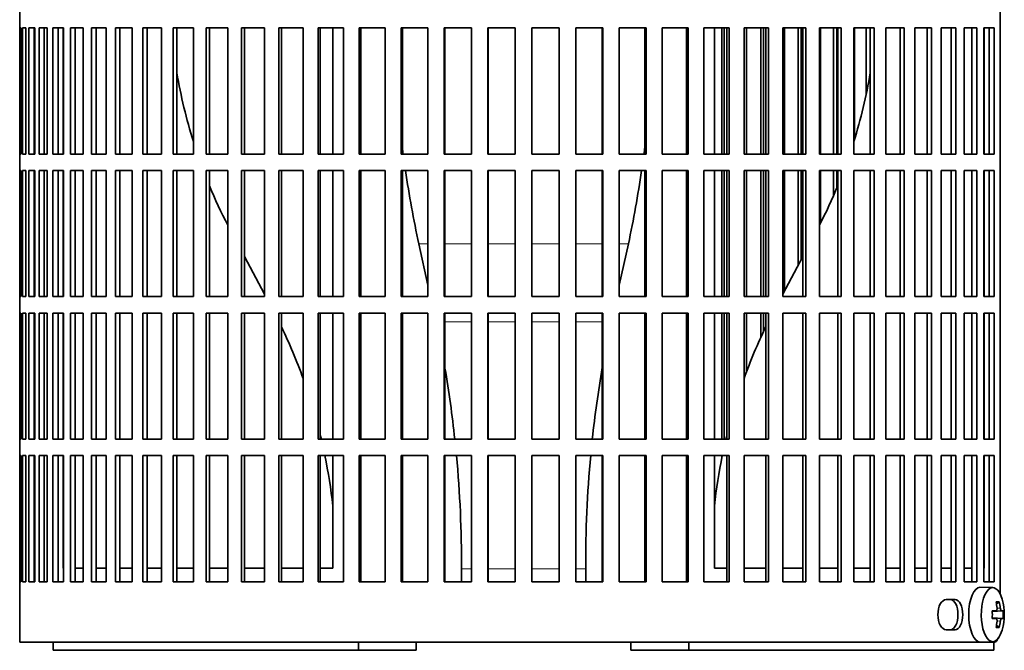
# Model space of a CAD drawing. Header units: millimetres. Extents: x -303 to -74, y -428 to 1006.
# Tile 10 of 26: x -302 to -266, y 229 to 252. Entities that reach past the tile are written whole.
import ezdxf

# ---------------------------------------------------------------- set-up
doc = ezdxf.new("R2010")
doc.units = ezdxf.units.MM
for name, color, linetype in [('M5X8_UNI7687', 7, 'Continuous'), ('VSI134_FILTRO_A', 7, 'Continuous'), ('VSI134_FILTRO_B', 7, 'Continuous'), ('VSI134_SUPPORTO_', 7, 'Continuous')]:
    doc.layers.add(name, color=color, linetype=linetype)

# ---------------------------------------------------------------- blocks, each defined once
blk = doc.blocks.new('SE')
at = {"layer": 'M5X8_UNI7687', "color": 7, "linetype": 'Continuous', "lineweight": 35}
for p, q in [((-266.561, 231.363), (-267.014, 231.377)), ((-266.326, 230.844), (-266.429, 230.766)), ((-266.582, 230.506), (-266.448, 230.519)), ((-266.188, 230.516), (-266.581, 230.487)), ((-266.448, 230.235), (-266.582, 230.249)), ((-266.188, 230.239), (-266.581, 230.267)), ((-266.326, 229.91), (-266.429, 229.988)), ((-267.014, 229.377), (-266.561, 229.391))]:
    blk.add_line(p, q, dxfattribs=at)
at = {"layer": 'M5X8_UNI7687', "color": 4, "linetype": 'Continuous', "lineweight": 9}
for p, q in [((-266.582, 230.506), (-266.45, 230.519)), ((-266.246, 230.519), (-266.581, 230.488)), ((-266.409, 230.608), (-266.288, 230.619)), ((-266.45, 230.235), (-266.582, 230.249)), ((-266.581, 230.266), (-266.246, 230.235)), ((-266.288, 230.136), (-266.41, 230.147))]:
    blk.add_line(p, q, dxfattribs=at)
at = {"layer": 'M5X8_UNI7687', "color": 7, "linetype": 'Continuous', "lineweight": 35}
for centre, radius, start, end in [((-268.143, 230.377), 2, 343.7273, 16.2727), ((-268.067, 230.377), 1.885, 355.7871, 4.2129)]:
    blk.add_arc(centre, radius, start, end, dxfattribs=at)
for centre, major_axis, ratio, start_param, end_param in [((-267.019, 230.377), (0, -1), 0.422618, 3.141593, 6.283185), ((-266.566, 230.377), (0, -0.986), 0.422618, 2.175256, 6.283185), ((-267.743, 229.765), (1.55, 1.013), 0.247104, 0.286808, 0.4365), ((-268.127, 230.377), (0, 2), 0.866025, 4.833518, 4.948078), ((-268.154, 230.377), (0, 2), 0.939693, 4.833518, 4.948078), ((-268.14, 230.346), (1.994, 0.158), 0.036834, 0.556003, 0.670562), ((-267.484, 230.377), (0, -1.852), 0.488139, 1.49595, 1.645642), ((-268.14, 230.346), (1.994, 0.158), 0.036834, 0.199185, 0.313745), ((-268.14, 230.408), (1.994, -0.158), 0.036834, -0.670562, -0.556003), ((-268.127, 230.377), (0, -2), 0.866025, 1.335108, 1.449667), ((-268.154, 230.377), (0, -2), 0.939693, 1.335108, 1.449667), ((-268.14, 230.408), (1.994, -0.158), 0.036834, -0.313745, -0.199185), ((-266.566, 230.377), (0, -0.986), 0.422618, 0, 0.966337), ((-267.743, 230.99), (1.55, -1.013), 0.247104, -0.4365, -0.286808), ((-267.019, 230.377), (0, -1), 0.422618, 0, 0.012961)]:
    blk.add_ellipse(centre, major_axis=major_axis, ratio=ratio, start_param=start_param, end_param=end_param, dxfattribs=at)
for points in [[(-266.45, 230.519), (-266.448, 230.519), (-266.445, 230.52), (-266.44, 230.521), (-266.435, 230.524), (-266.431, 230.527), (-266.427, 230.531), (-266.423, 230.536), (-266.419, 230.542), (-266.416, 230.549), (-266.413, 230.556), (-266.411, 230.564), (-266.409, 230.573), (-266.408, 230.581), (-266.407, 230.59), (-266.407, 230.599), (-266.407, 230.609), (-266.408, 230.615), (-266.408, 230.619)], [(-266.288, 230.619), (-266.288, 230.615), (-266.287, 230.609), (-266.285, 230.599), (-266.284, 230.59), (-266.282, 230.581), (-266.279, 230.573), (-266.277, 230.564), (-266.274, 230.556), (-266.271, 230.549), (-266.268, 230.542), (-266.265, 230.536), (-266.262, 230.531), (-266.259, 230.527), (-266.256, 230.524), (-266.252, 230.521), (-266.249, 230.52), (-266.247, 230.519), (-266.246, 230.519)], [(-266.408, 230.136), (-266.408, 230.139), (-266.407, 230.146), (-266.407, 230.156), (-266.407, 230.165), (-266.408, 230.173), (-266.409, 230.182), (-266.411, 230.19), (-266.413, 230.198), (-266.416, 230.206), (-266.419, 230.213), (-266.423, 230.219), (-266.427, 230.224), (-266.431, 230.228), (-266.435, 230.231), (-266.44, 230.233), (-266.445, 230.235), (-266.448, 230.235), (-266.45, 230.235)], [(-266.246, 230.235), (-266.247, 230.235), (-266.249, 230.235), (-266.252, 230.233), (-266.256, 230.231), (-266.259, 230.228), (-266.262, 230.224), (-266.265, 230.219), (-266.268, 230.213), (-266.271, 230.206), (-266.274, 230.198), (-266.277, 230.19), (-266.279, 230.182), (-266.282, 230.173), (-266.284, 230.165), (-266.285, 230.156), (-266.287, 230.146), (-266.288, 230.139), (-266.288, 230.136)]]:
    blk.add_open_spline(points, degree=3, dxfattribs=at)
at = {"layer": 'VSI134_FILTRO_A', "color": 7, "linetype": 'Continuous', "lineweight": 35}
for p, q in [((-302.095, 269.577), (-302.095, 229.377)), ((-266.298, 266.577), (-266.298, 231.132)), ((-302.093, 251.777), (-302.093, 247.177)), ((-302.049, 251.777), (-302.093, 251.777)), ((-302.049, 251.777), (-302.049, 247.177)), ((-301.996, 251.777), (-301.996, 247.177)), ((-301.866, 251.777), (-301.996, 251.777)), ((-301.866, 251.777), (-301.866, 247.177)), ((-301.761, 251.777), (-301.761, 247.177)), ((-301.544, 251.777), (-301.761, 251.777)), ((-301.565, 251.777), (-301.565, 247.177)), ((-301.544, 251.777), (-301.544, 247.177)), ((-301.387, 251.777), (-301.387, 247.177)), ((-301.087, 251.777), (-301.387, 251.777)), ((-301.197, 251.777), (-301.197, 247.177)), ((-301.087, 251.777), (-301.087, 247.177)), ((-300.88, 251.777), (-300.88, 247.177)), ((-300.497, 251.777), (-300.88, 251.777)), ((-300.695, 251.777), (-300.695, 247.177)), ((-300.497, 251.777), (-300.497, 247.177)), ((-300.241, 251.777), (-300.241, 247.177)), ((-299.779, 251.777), (-300.241, 251.777)), ((-300.064, 251.777), (-300.064, 247.177)), ((-299.779, 251.777), (-299.779, 247.177)), ((-299.476, 251.777), (-299.476, 247.177)), ((-298.939, 251.777), (-299.476, 251.777)), ((-299.308, 251.777), (-299.308, 247.177)), ((-298.939, 251.777), (-298.939, 247.177)), ((-298.592, 251.777), (-298.592, 247.177)), ((-297.983, 251.777), (-298.592, 251.777)), ((-298.433, 251.777), (-298.433, 247.177)), ((-297.983, 251.777), (-297.983, 247.177)), ((-297.594, 251.777), (-297.594, 247.177)), ((-296.918, 251.777), (-297.594, 251.777)), ((-297.446, 251.777), (-297.446, 247.177)), ((-296.918, 251.777), (-296.918, 247.177)), ((-295.753, 251.777), (-296.49, 251.777)), ((-296.49, 251.777), (-296.49, 247.177)), ((-296.355, 251.777), (-296.355, 247.177)), ((-295.753, 251.777), (-295.753, 247.177)), ((-294.496, 251.777), (-295.289, 251.777)), ((-295.289, 251.777), (-295.289, 247.177)), ((-295.167, 251.777), (-295.167, 247.177)), ((-294.496, 251.777), (-294.496, 247.177)), ((-293.156, 251.777), (-294, 251.777)), ((-294, 251.777), (-294, 247.177)), ((-293.892, 251.777), (-293.892, 247.177)), ((-293.156, 251.777), (-293.156, 247.177)), ((-291.745, 251.777), (-292.632, 251.777)), ((-292.632, 251.777), (-292.632, 247.177)), ((-292.539, 251.777), (-292.539, 247.177)), ((-291.745, 251.777), (-291.745, 247.177)), ((-290.272, 251.777), (-291.196, 251.777)), ((-291.196, 251.777), (-291.196, 247.177)), ((-291.119, 251.777), (-291.119, 247.177)), ((-290.272, 251.777), (-290.272, 247.177)), ((-288.749, 251.777), (-289.703, 251.777)), ((-289.703, 251.777), (-289.703, 247.177)), ((-289.643, 251.777), (-289.643, 247.177)), ((-288.749, 251.777), (-288.749, 247.177)), ((-287.188, 251.777), (-288.164, 251.777)), ((-288.164, 251.777), (-288.164, 247.177)), ((-288.121, 251.777), (-288.121, 247.177)), ((-287.188, 251.777), (-287.188, 247.177)), ((-285.6, 251.777), (-286.592, 251.777)), ((-286.592, 251.777), (-286.592, 247.177)), ((-286.566, 251.777), (-286.566, 247.177)), ((-285.6, 251.777), (-285.6, 247.177)), ((-283.998, 251.777), (-284.997, 251.777)), ((-284.997, 251.777), (-284.997, 247.177)), ((-284.988, 251.777), (-284.988, 247.177)), ((-283.998, 251.777), (-283.998, 247.177)), ((-282.393, 251.777), (-283.392, 251.777)), ((-283.392, 251.777), (-283.392, 247.177)), ((-282.402, 251.777), (-282.402, 247.177)), ((-282.393, 251.777), (-282.393, 247.177)), ((-280.799, 251.777), (-281.79, 251.777)), ((-281.79, 251.777), (-281.79, 247.177)), ((-280.825, 251.777), (-280.825, 247.177)), ((-280.799, 251.777), (-280.799, 247.177)), ((-279.226, 251.777), (-280.202, 251.777)), ((-280.202, 251.777), (-280.202, 247.177)), ((-279.269, 251.777), (-279.269, 247.177)), ((-279.226, 251.777), (-279.226, 247.177)), ((-277.687, 251.777), (-278.641, 251.777)), ((-278.641, 251.777), (-278.641, 247.177)), ((-277.748, 251.777), (-277.748, 247.177)), ((-277.687, 251.777), (-277.687, 247.177)), ((-276.194, 251.777), (-277.118, 251.777)), ((-277.118, 251.777), (-277.118, 247.177)), ((-276.271, 251.777), (-276.271, 247.177)), ((-276.194, 251.777), (-276.194, 247.177)), ((-274.759, 251.777), (-275.646, 251.777)), ((-275.646, 251.777), (-275.646, 247.177)), ((-274.851, 251.777), (-274.851, 247.177)), ((-274.759, 251.777), (-274.759, 247.177)), ((-273.391, 251.777), (-274.234, 251.777)), ((-274.234, 251.777), (-274.234, 247.177)), ((-273.498, 251.777), (-273.498, 247.177)), ((-273.391, 251.777), (-273.391, 247.177)), ((-272.101, 251.777), (-272.895, 251.777)), ((-272.895, 251.777), (-272.895, 247.177)), ((-272.223, 251.777), (-272.223, 247.177)), ((-272.101, 251.777), (-272.101, 247.177)), ((-270.9, 251.777), (-271.638, 251.777)), ((-271.638, 251.777), (-271.638, 247.177)), ((-271.035, 251.777), (-271.035, 247.177)), ((-270.9, 251.777), (-270.9, 247.177)), ((-269.796, 251.777), (-270.472, 251.777)), ((-270.472, 251.777), (-270.472, 247.177)), ((-269.944, 251.777), (-269.944, 247.177)), ((-269.796, 251.777), (-269.796, 247.177)), ((-268.798, 251.777), (-269.407, 251.777)), ((-269.407, 251.777), (-269.407, 247.177)), ((-268.957, 251.777), (-268.957, 247.177)), ((-268.798, 251.777), (-268.798, 247.177)), ((-267.914, 251.777), (-268.451, 251.777)), ((-268.451, 251.777), (-268.451, 247.177)), ((-268.083, 251.777), (-268.083, 247.177)), ((-267.914, 251.777), (-267.914, 247.177)), ((-267.149, 251.777), (-267.611, 251.777)), ((-267.611, 251.777), (-267.611, 247.177)), ((-267.327, 251.777), (-267.327, 247.177)), ((-267.149, 251.777), (-267.149, 247.177)), ((-266.511, 251.777), (-266.893, 251.777)), ((-266.893, 251.777), (-266.893, 247.177)), ((-266.696, 251.777), (-266.696, 247.177)), ((-266.511, 251.777), (-266.511, 247.177)), ((-302.049, 247.177), (-302.093, 247.177)), ((-301.866, 247.177), (-301.996, 247.177)), ((-301.544, 247.177), (-301.761, 247.177)), ((-301.087, 247.177), (-301.387, 247.177)), ((-300.497, 247.177), (-300.88, 247.177)), ((-299.779, 247.177), (-300.241, 247.177)), ((-298.939, 247.177), (-299.476, 247.177)), ((-297.983, 247.177), (-298.592, 247.177)), ((-296.918, 247.177), (-297.594, 247.177)), ((-295.753, 247.177), (-296.49, 247.177)), ((-294.496, 247.177), (-295.289, 247.177)), ((-293.156, 247.177), (-294, 247.177)), ((-291.745, 247.177), (-292.632, 247.177)), ((-290.272, 247.177), (-291.196, 247.177)), ((-288.749, 247.177), (-289.703, 247.177)), ((-287.188, 247.177), (-288.164, 247.177)), ((-285.6, 247.177), (-286.592, 247.177)), ((-283.998, 247.177), (-284.997, 247.177)), ((-282.393, 247.177), (-283.392, 247.177)), ((-280.799, 247.177), (-281.79, 247.177)), ((-279.226, 247.177), (-280.202, 247.177)), ((-277.687, 247.177), (-278.641, 247.177)), ((-276.194, 247.177), (-277.118, 247.177)), ((-274.759, 247.177), (-275.646, 247.177)), ((-273.391, 247.177), (-274.234, 247.177)), ((-272.101, 247.177), (-272.895, 247.177)), ((-270.9, 247.177), (-271.638, 247.177)), ((-269.796, 247.177), (-270.472, 247.177)), ((-268.798, 247.177), (-269.407, 247.177)), ((-267.914, 247.177), (-268.451, 247.177)), ((-267.149, 247.177), (-267.611, 247.177)), ((-266.511, 247.177), (-266.893, 247.177)), ((-302.093, 246.577), (-302.093, 241.977)), ((-302.049, 246.577), (-302.093, 246.577)), ((-302.049, 246.577), (-302.049, 241.977)), ((-301.996, 246.577), (-301.996, 241.977)), ((-301.866, 246.577), (-301.996, 246.577)), ((-301.866, 246.577), (-301.866, 241.977)), ((-301.761, 246.577), (-301.761, 241.977)), ((-301.544, 246.577), (-301.761, 246.577)), ((-301.565, 246.577), (-301.565, 241.977)), ((-301.544, 246.577), (-301.544, 241.977)), ((-301.387, 246.577), (-301.387, 241.977)), ((-301.087, 246.577), (-301.387, 246.577)), ((-301.197, 246.577), (-301.197, 241.977)), ((-301.087, 246.577), (-301.087, 241.977)), ((-300.88, 246.577), (-300.88, 241.977)), ((-300.497, 246.577), (-300.88, 246.577)), ((-300.695, 246.577), (-300.695, 241.977)), ((-300.497, 246.577), (-300.497, 241.977)), ((-300.241, 246.577), (-300.241, 241.977)), ((-299.779, 246.577), (-300.241, 246.577)), ((-300.064, 246.577), (-300.064, 241.977)), ((-299.779, 246.577), (-299.779, 241.977)), ((-299.476, 246.577), (-299.476, 241.977)), ((-298.939, 246.577), (-299.476, 246.577)), ((-299.308, 246.577), (-299.308, 241.977)), ((-298.939, 246.577), (-298.939, 241.977)), ((-298.592, 246.577), (-298.592, 241.977)), ((-297.983, 246.577), (-298.592, 246.577)), ((-298.433, 246.577), (-298.433, 241.977)), ((-297.983, 246.577), (-297.983, 241.977)), ((-297.594, 246.577), (-297.594, 241.977)), ((-296.918, 246.577), (-297.594, 246.577)), ((-297.446, 246.577), (-297.446, 241.977)), ((-296.918, 246.577), (-296.918, 241.977)), ((-295.753, 246.577), (-296.49, 246.577)), ((-296.49, 246.577), (-296.49, 241.977)), ((-296.355, 246.577), (-296.355, 241.977)), ((-295.753, 246.577), (-295.753, 241.977)), ((-294.496, 246.577), (-295.289, 246.577)), ((-295.289, 246.577), (-295.289, 241.977)), ((-295.167, 246.577), (-295.167, 241.977)), ((-294.496, 246.577), (-294.496, 241.977)), ((-293.156, 246.577), (-294, 246.577)), ((-294, 246.577), (-294, 241.977)), ((-293.892, 246.577), (-293.892, 241.977)), ((-293.156, 246.577), (-293.156, 241.977)), ((-291.745, 246.577), (-292.632, 246.577)), ((-292.632, 246.577), (-292.632, 241.977)), ((-292.539, 246.577), (-292.539, 241.977)), ((-291.745, 246.577), (-291.745, 241.977)), ((-290.272, 246.577), (-291.196, 246.577)), ((-291.196, 246.577), (-291.196, 241.977)), ((-291.119, 246.577), (-291.119, 241.977)), ((-290.272, 246.577), (-290.272, 241.977)), ((-288.749, 246.577), (-289.703, 246.577)), ((-289.703, 246.577), (-289.703, 241.977)), ((-289.643, 246.577), (-289.643, 241.977)), ((-288.749, 246.577), (-288.749, 241.977)), ((-287.188, 246.577), (-288.164, 246.577)), ((-288.164, 246.577), (-288.164, 241.977)), ((-288.121, 246.577), (-288.121, 241.977)), ((-287.188, 246.577), (-287.188, 241.977)), ((-285.6, 246.577), (-286.592, 246.577)), ((-286.592, 246.577), (-286.592, 241.977)), ((-286.566, 246.577), (-286.566, 241.977)), ((-285.6, 246.577), (-285.6, 241.977)), ((-283.998, 246.577), (-284.997, 246.577)), ((-284.997, 246.577), (-284.997, 241.977)), ((-284.988, 246.577), (-284.988, 241.977)), ((-283.998, 246.577), (-283.998, 241.977)), ((-282.393, 246.577), (-283.392, 246.577)), ((-283.392, 246.577), (-283.392, 241.977)), ((-282.402, 246.577), (-282.402, 241.977)), ((-282.393, 246.577), (-282.393, 241.977)), ((-280.799, 246.577), (-281.79, 246.577)), ((-281.79, 246.577), (-281.79, 241.977)), ((-280.825, 246.577), (-280.825, 241.977)), ((-280.799, 246.577), (-280.799, 241.977)), ((-279.226, 246.577), (-280.202, 246.577)), ((-280.202, 246.577), (-280.202, 241.977)), ((-279.269, 246.577), (-279.269, 241.977)), ((-279.226, 246.577), (-279.226, 241.977)), ((-277.687, 246.577), (-278.641, 246.577)), ((-278.641, 246.577), (-278.641, 241.977)), ((-277.748, 246.577), (-277.748, 241.977)), ((-277.687, 246.577), (-277.687, 241.977)), ((-276.194, 246.577), (-277.118, 246.577)), ((-277.118, 246.577), (-277.118, 241.977)), ((-276.271, 246.577), (-276.271, 241.977)), ((-276.194, 246.577), (-276.194, 241.977)), ((-274.759, 246.577), (-275.646, 246.577)), ((-275.646, 246.577), (-275.646, 241.977)), ((-274.851, 246.577), (-274.851, 241.977)), ((-274.759, 246.577), (-274.759, 241.977)), ((-273.391, 246.577), (-274.234, 246.577)), ((-274.234, 246.577), (-274.234, 241.977)), ((-273.498, 246.577), (-273.498, 241.977)), ((-273.391, 246.577), (-273.391, 241.977)), ((-272.101, 246.577), (-272.895, 246.577)), ((-272.895, 246.577), (-272.895, 241.977)), ((-272.223, 246.577), (-272.223, 241.977)), ((-272.101, 246.577), (-272.101, 241.977)), ((-270.9, 246.577), (-271.638, 246.577)), ((-271.638, 246.577), (-271.638, 241.977)), ((-271.035, 246.577), (-271.035, 241.977)), ((-270.9, 246.577), (-270.9, 241.977)), ((-269.796, 246.577), (-270.472, 246.577)), ((-270.472, 246.577), (-270.472, 241.977)), ((-269.944, 246.577), (-269.944, 241.977)), ((-269.796, 246.577), (-269.796, 241.977)), ((-268.798, 246.577), (-269.407, 246.577)), ((-269.407, 246.577), (-269.407, 241.977)), ((-268.957, 246.577), (-268.957, 241.977)), ((-268.798, 246.577), (-268.798, 241.977)), ((-267.914, 246.577), (-268.451, 246.577)), ((-268.451, 246.577), (-268.451, 241.977)), ((-268.083, 246.577), (-268.083, 241.977)), ((-267.914, 246.577), (-267.914, 241.977)), ((-267.149, 246.577), (-267.611, 246.577)), ((-267.611, 246.577), (-267.611, 241.977)), ((-267.327, 246.577), (-267.327, 241.977)), ((-267.149, 246.577), (-267.149, 241.977)), ((-266.511, 246.577), (-266.893, 246.577)), ((-266.893, 246.577), (-266.893, 241.977)), ((-266.696, 246.577), (-266.696, 241.977)), ((-266.511, 246.577), (-266.511, 241.977)), ((-302.049, 241.977), (-302.093, 241.977)), ((-301.866, 241.977), (-301.996, 241.977)), ((-301.544, 241.977), (-301.761, 241.977)), ((-301.087, 241.977), (-301.387, 241.977)), ((-300.497, 241.977), (-300.88, 241.977)), ((-299.779, 241.977), (-300.241, 241.977)), ((-298.939, 241.977), (-299.476, 241.977)), ((-297.983, 241.977), (-298.592, 241.977)), ((-296.918, 241.977), (-297.594, 241.977)), ((-295.753, 241.977), (-296.49, 241.977)), ((-294.496, 241.977), (-295.289, 241.977)), ((-293.156, 241.977), (-294, 241.977)), ((-291.745, 241.977), (-292.632, 241.977)), ((-290.272, 241.977), (-291.196, 241.977)), ((-288.749, 241.977), (-289.703, 241.977)), ((-287.188, 241.977), (-288.164, 241.977)), ((-285.6, 241.977), (-286.592, 241.977)), ((-283.998, 241.977), (-284.997, 241.977)), ((-282.393, 241.977), (-283.392, 241.977)), ((-280.799, 241.977), (-281.79, 241.977)), ((-279.226, 241.977), (-280.202, 241.977)), ((-277.687, 241.977), (-278.641, 241.977)), ((-276.194, 241.977), (-277.118, 241.977)), ((-274.759, 241.977), (-275.646, 241.977)), ((-273.391, 241.977), (-274.234, 241.977)), ((-272.101, 241.977), (-272.895, 241.977)), ((-270.9, 241.977), (-271.638, 241.977)), ((-269.796, 241.977), (-270.472, 241.977)), ((-268.798, 241.977), (-269.407, 241.977)), ((-267.914, 241.977), (-268.451, 241.977)), ((-267.149, 241.977), (-267.611, 241.977)), ((-266.511, 241.977), (-266.893, 241.977)), ((-302.093, 241.377), (-302.093, 236.777)), ((-302.049, 241.377), (-302.093, 241.377)), ((-302.049, 241.377), (-302.049, 236.777)), ((-301.996, 241.377), (-301.996, 236.777)), ((-301.866, 241.377), (-301.996, 241.377)), ((-301.866, 241.377), (-301.866, 236.777)), ((-301.761, 241.377), (-301.761, 236.777)), ((-301.544, 241.377), (-301.761, 241.377)), ((-301.565, 241.377), (-301.565, 236.777)), ((-301.544, 241.377), (-301.544, 236.777)), ((-301.387, 241.377), (-301.387, 236.777)), ((-301.087, 241.377), (-301.387, 241.377)), ((-301.197, 241.377), (-301.197, 236.777)), ((-301.087, 241.377), (-301.087, 236.777)), ((-300.88, 241.377), (-300.88, 236.777)), ((-300.497, 241.377), (-300.88, 241.377)), ((-300.695, 241.377), (-300.695, 236.777)), ((-300.497, 241.377), (-300.497, 236.777)), ((-300.241, 241.377), (-300.241, 236.777)), ((-299.779, 241.377), (-300.241, 241.377)), ((-300.064, 241.377), (-300.064, 236.777)), ((-299.779, 241.377), (-299.779, 236.777)), ((-299.476, 241.377), (-299.476, 236.777)), ((-298.939, 241.377), (-299.476, 241.377)), ((-299.308, 241.377), (-299.308, 236.777)), ((-298.939, 241.377), (-298.939, 236.777)), ((-298.592, 241.377), (-298.592, 236.777)), ((-297.983, 241.377), (-298.592, 241.377)), ((-298.433, 241.377), (-298.433, 236.777)), ((-297.983, 241.377), (-297.983, 236.777)), ((-297.594, 241.377), (-297.594, 236.777)), ((-296.918, 241.377), (-297.594, 241.377)), ((-297.446, 241.377), (-297.446, 236.777)), ((-296.918, 241.377), (-296.918, 236.777)), ((-295.753, 241.377), (-296.49, 241.377)), ((-296.49, 241.377), (-296.49, 236.777)), ((-296.355, 241.377), (-296.355, 236.777)), ((-295.753, 241.377), (-295.753, 236.777)), ((-294.496, 241.377), (-295.289, 241.377)), ((-295.289, 241.377), (-295.289, 236.777)), ((-295.167, 241.377), (-295.167, 236.777)), ((-294.496, 241.377), (-294.496, 236.777)), ((-293.156, 241.377), (-294, 241.377)), ((-294, 241.377), (-294, 236.777)), ((-293.892, 241.377), (-293.892, 236.777)), ((-293.156, 241.377), (-293.156, 236.777)), ((-291.745, 241.377), (-292.632, 241.377)), ((-292.632, 241.377), (-292.632, 236.777)), ((-292.539, 241.377), (-292.539, 236.777)), ((-291.745, 241.377), (-291.745, 236.777)), ((-290.272, 241.377), (-291.196, 241.377)), ((-291.196, 241.377), (-291.196, 236.777)), ((-291.119, 241.377), (-291.119, 236.777)), ((-290.272, 241.377), (-290.272, 236.777)), ((-288.749, 241.377), (-289.703, 241.377)), ((-289.703, 241.377), (-289.703, 236.777)), ((-289.643, 241.377), (-289.643, 236.777)), ((-288.749, 241.377), (-288.749, 236.777)), ((-287.188, 241.377), (-288.164, 241.377)), ((-288.164, 241.377), (-288.164, 236.777)), ((-288.121, 241.377), (-288.121, 236.777)), ((-287.188, 241.377), (-287.188, 236.777)), ((-285.6, 241.377), (-286.592, 241.377)), ((-286.592, 241.377), (-286.592, 236.777)), ((-286.566, 241.377), (-286.566, 236.777)), ((-285.6, 241.377), (-285.6, 236.777)), ((-283.998, 241.377), (-284.997, 241.377)), ((-284.997, 241.377), (-284.997, 236.777)), ((-284.988, 241.377), (-284.988, 236.777)), ((-283.998, 241.377), (-283.998, 236.777)), ((-282.393, 241.377), (-283.392, 241.377)), ((-283.392, 241.377), (-283.392, 236.777)), ((-282.402, 241.377), (-282.402, 236.777)), ((-282.393, 241.377), (-282.393, 236.777)), ((-280.799, 241.377), (-281.79, 241.377)), ((-281.79, 241.377), (-281.79, 236.777)), ((-280.825, 241.377), (-280.825, 236.777)), ((-280.799, 241.377), (-280.799, 236.777)), ((-279.226, 241.377), (-280.202, 241.377)), ((-280.202, 241.377), (-280.202, 236.777)), ((-279.269, 241.377), (-279.269, 236.777)), ((-279.226, 241.377), (-279.226, 236.777)), ((-277.687, 241.377), (-278.641, 241.377)), ((-278.641, 241.377), (-278.641, 236.777)), ((-277.748, 241.377), (-277.748, 236.777)), ((-277.687, 241.377), (-277.687, 236.777)), ((-276.194, 241.377), (-277.118, 241.377)), ((-277.118, 241.377), (-277.118, 236.777)), ((-276.271, 241.377), (-276.271, 236.777)), ((-276.194, 241.377), (-276.194, 236.777)), ((-274.759, 241.377), (-275.646, 241.377)), ((-275.646, 241.377), (-275.646, 236.777)), ((-274.851, 241.377), (-274.851, 236.777)), ((-274.759, 241.377), (-274.759, 236.777)), ((-273.391, 241.377), (-274.234, 241.377)), ((-274.234, 241.377), (-274.234, 236.777)), ((-273.498, 241.377), (-273.498, 236.777)), ((-273.391, 241.377), (-273.391, 236.777)), ((-272.101, 241.377), (-272.895, 241.377)), ((-272.895, 241.377), (-272.895, 236.777)), ((-272.223, 241.377), (-272.223, 236.777)), ((-272.101, 241.377), (-272.101, 236.777)), ((-270.9, 241.377), (-271.638, 241.377)), ((-271.638, 241.377), (-271.638, 236.777)), ((-271.035, 241.377), (-271.035, 236.777)), ((-270.9, 241.377), (-270.9, 236.777)), ((-269.796, 241.377), (-270.472, 241.377)), ((-270.472, 241.377), (-270.472, 236.777)), ((-269.944, 241.377), (-269.944, 236.777)), ((-269.796, 241.377), (-269.796, 236.777)), ((-268.798, 241.377), (-269.407, 241.377)), ((-269.407, 241.377), (-269.407, 236.777)), ((-268.957, 241.377), (-268.957, 236.777)), ((-268.798, 241.377), (-268.798, 236.777)), ((-267.914, 241.377), (-268.451, 241.377)), ((-268.451, 241.377), (-268.451, 236.777)), ((-268.083, 241.377), (-268.083, 236.777)), ((-267.914, 241.377), (-267.914, 236.777)), ((-267.149, 241.377), (-267.611, 241.377)), ((-267.611, 241.377), (-267.611, 236.777)), ((-267.327, 241.377), (-267.327, 236.777)), ((-267.149, 241.377), (-267.149, 236.777)), ((-266.511, 241.377), (-266.893, 241.377)), ((-266.893, 241.377), (-266.893, 236.777)), ((-266.696, 241.377), (-266.696, 236.777)), ((-266.511, 241.377), (-266.511, 236.777)), ((-302.049, 236.777), (-302.093, 236.777)), ((-301.866, 236.777), (-301.996, 236.777)), ((-301.544, 236.777), (-301.761, 236.777)), ((-301.087, 236.777), (-301.387, 236.777)), ((-300.497, 236.777), (-300.88, 236.777)), ((-299.779, 236.777), (-300.241, 236.777)), ((-298.939, 236.777), (-299.476, 236.777)), ((-297.983, 236.777), (-298.592, 236.777)), ((-296.918, 236.777), (-297.594, 236.777)), ((-295.753, 236.777), (-296.49, 236.777)), ((-294.496, 236.777), (-295.289, 236.777)), ((-293.156, 236.777), (-294, 236.777)), ((-291.745, 236.777), (-292.632, 236.777)), ((-290.272, 236.777), (-291.196, 236.777)), ((-288.749, 236.777), (-289.703, 236.777)), ((-287.188, 236.777), (-288.164, 236.777)), ((-285.6, 236.777), (-286.592, 236.777)), ((-283.998, 236.777), (-284.997, 236.777)), ((-282.393, 236.777), (-283.392, 236.777)), ((-280.799, 236.777), (-281.79, 236.777)), ((-279.226, 236.777), (-280.202, 236.777)), ((-277.687, 236.777), (-278.641, 236.777)), ((-276.194, 236.777), (-277.118, 236.777)), ((-274.759, 236.777), (-275.646, 236.777)), ((-273.391, 236.777), (-274.234, 236.777)), ((-272.101, 236.777), (-272.895, 236.777)), ((-270.9, 236.777), (-271.638, 236.777)), ((-269.796, 236.777), (-270.472, 236.777)), ((-268.798, 236.777), (-269.407, 236.777)), ((-267.914, 236.777), (-268.451, 236.777)), ((-267.149, 236.777), (-267.611, 236.777)), ((-266.511, 236.777), (-266.893, 236.777)), ((-302.093, 236.177), (-302.093, 231.577)), ((-302.049, 236.177), (-302.093, 236.177)), ((-302.049, 236.177), (-302.049, 231.577)), ((-301.996, 236.177), (-301.996, 231.577)), ((-301.866, 236.177), (-301.996, 236.177)), ((-301.866, 236.177), (-301.866, 231.577)), ((-301.761, 236.177), (-301.761, 231.577)), ((-301.544, 236.177), (-301.761, 236.177)), ((-301.565, 236.177), (-301.565, 231.577)), ((-301.544, 236.177), (-301.544, 231.577)), ((-301.387, 236.177), (-301.387, 231.577)), ((-301.087, 236.177), (-301.387, 236.177)), ((-301.197, 236.177), (-301.197, 231.577)), ((-301.087, 236.177), (-301.087, 231.577)), ((-300.88, 236.177), (-300.88, 231.577)), ((-300.497, 236.177), (-300.88, 236.177)), ((-300.695, 236.177), (-300.695, 231.577)), ((-300.497, 236.177), (-300.497, 231.577)), ((-300.241, 236.177), (-300.241, 231.577)), ((-299.779, 236.177), (-300.241, 236.177)), ((-300.064, 236.177), (-300.064, 231.577)), ((-299.779, 236.177), (-299.779, 231.577)), ((-299.476, 236.177), (-299.476, 231.577)), ((-298.939, 236.177), (-299.476, 236.177)), ((-299.308, 236.177), (-299.308, 231.577)), ((-298.939, 236.177), (-298.939, 231.577)), ((-298.592, 236.177), (-298.592, 231.577)), ((-297.983, 236.177), (-298.592, 236.177)), ((-298.433, 236.177), (-298.433, 231.577)), ((-297.983, 236.177), (-297.983, 231.577)), ((-297.594, 236.177), (-297.594, 231.577)), ((-296.918, 236.177), (-297.594, 236.177)), ((-297.446, 236.177), (-297.446, 231.577)), ((-296.918, 236.177), (-296.918, 231.577)), ((-295.753, 236.177), (-296.49, 236.177)), ((-296.49, 236.177), (-296.49, 231.577)), ((-296.355, 236.177), (-296.355, 231.577)), ((-295.753, 236.177), (-295.753, 231.577)), ((-294.496, 236.177), (-295.289, 236.177)), ((-295.289, 236.177), (-295.289, 231.577)), ((-295.167, 236.177), (-295.167, 231.577)), ((-294.496, 236.177), (-294.496, 231.577)), ((-293.156, 236.177), (-294, 236.177)), ((-294, 236.177), (-294, 231.577)), ((-293.892, 236.177), (-293.892, 231.577)), ((-293.156, 236.177), (-293.156, 231.577)), ((-291.745, 236.177), (-292.632, 236.177)), ((-292.632, 236.177), (-292.632, 231.577)), ((-292.539, 236.177), (-292.539, 231.577)), ((-291.745, 236.177), (-291.745, 231.577)), ((-290.272, 236.177), (-291.196, 236.177)), ((-291.196, 236.177), (-291.196, 231.577)), ((-291.119, 236.177), (-291.119, 231.577)), ((-290.272, 236.177), (-290.272, 231.577)), ((-288.749, 236.177), (-289.703, 236.177)), ((-289.703, 236.177), (-289.703, 231.577)), ((-289.643, 236.177), (-289.643, 231.577)), ((-288.749, 236.177), (-288.749, 231.577)), ((-287.188, 236.177), (-288.164, 236.177)), ((-288.164, 236.177), (-288.164, 231.577)), ((-288.121, 236.177), (-288.121, 231.577)), ((-287.188, 236.177), (-287.188, 231.577)), ((-285.6, 236.177), (-286.592, 236.177)), ((-286.592, 236.177), (-286.592, 231.577)), ((-286.566, 236.177), (-286.566, 231.577)), ((-285.6, 236.177), (-285.6, 231.577)), ((-283.998, 236.177), (-284.997, 236.177)), ((-284.997, 236.177), (-284.997, 231.577)), ((-284.988, 236.177), (-284.988, 231.577)), ((-283.998, 236.177), (-283.998, 231.577)), ((-282.393, 236.177), (-283.392, 236.177)), ((-283.392, 236.177), (-283.392, 231.577)), ((-282.402, 236.177), (-282.402, 231.577)), ((-282.393, 236.177), (-282.393, 231.577)), ((-280.799, 236.177), (-281.79, 236.177)), ((-281.79, 236.177), (-281.79, 231.577)), ((-280.825, 236.177), (-280.825, 231.577)), ((-280.799, 236.177), (-280.799, 231.577)), ((-279.226, 236.177), (-280.202, 236.177)), ((-280.202, 236.177), (-280.202, 231.577)), ((-279.269, 236.177), (-279.269, 231.577)), ((-279.226, 236.177), (-279.226, 231.577)), ((-277.687, 236.177), (-278.641, 236.177)), ((-278.641, 236.177), (-278.641, 231.577)), ((-277.748, 236.177), (-277.748, 231.577)), ((-277.687, 236.177), (-277.687, 231.577)), ((-276.194, 236.177), (-277.118, 236.177)), ((-277.118, 236.177), (-277.118, 231.577)), ((-276.271, 236.177), (-276.271, 231.577)), ((-276.194, 236.177), (-276.194, 231.577)), ((-274.759, 236.177), (-275.646, 236.177)), ((-275.646, 236.177), (-275.646, 231.577)), ((-274.851, 236.177), (-274.851, 231.577)), ((-274.759, 236.177), (-274.759, 231.577)), ((-273.391, 236.177), (-274.234, 236.177)), ((-274.234, 236.177), (-274.234, 231.577)), ((-273.498, 236.177), (-273.498, 231.577)), ((-273.391, 236.177), (-273.391, 231.577)), ((-272.101, 236.177), (-272.895, 236.177)), ((-272.895, 236.177), (-272.895, 231.577)), ((-272.223, 236.177), (-272.223, 231.577)), ((-272.101, 236.177), (-272.101, 231.577)), ((-270.9, 236.177), (-271.638, 236.177)), ((-271.638, 236.177), (-271.638, 231.577)), ((-271.035, 236.177), (-271.035, 231.577)), ((-270.9, 236.177), (-270.9, 231.577)), ((-269.796, 236.177), (-270.472, 236.177)), ((-270.472, 236.177), (-270.472, 231.577)), ((-269.944, 236.177), (-269.944, 231.577)), ((-269.796, 236.177), (-269.796, 231.577)), ((-268.798, 236.177), (-269.407, 236.177)), ((-269.407, 236.177), (-269.407, 231.577)), ((-268.957, 236.177), (-268.957, 231.577)), ((-268.798, 236.177), (-268.798, 231.577)), ((-267.914, 236.177), (-268.451, 236.177)), ((-268.451, 236.177), (-268.451, 231.577)), ((-268.083, 236.177), (-268.083, 231.577)), ((-267.914, 236.177), (-267.914, 231.577)), ((-267.149, 236.177), (-267.611, 236.177)), ((-267.611, 236.177), (-267.611, 231.577)), ((-267.327, 236.177), (-267.327, 231.577)), ((-267.149, 236.177), (-267.149, 231.577)), ((-266.511, 236.177), (-266.893, 236.177)), ((-266.893, 236.177), (-266.893, 231.577)), ((-266.696, 236.177), (-266.696, 231.577)), ((-266.511, 236.177), (-266.511, 231.577)), ((-302.049, 231.577), (-302.093, 231.577)), ((-301.866, 231.577), (-301.996, 231.577)), ((-301.544, 231.577), (-301.761, 231.577)), ((-301.087, 231.577), (-301.387, 231.577)), ((-300.497, 231.577), (-300.88, 231.577)), ((-299.779, 231.577), (-300.241, 231.577)), ((-298.939, 231.577), (-299.476, 231.577)), ((-297.983, 231.577), (-298.592, 231.577)), ((-296.918, 231.577), (-297.594, 231.577)), ((-295.753, 231.577), (-296.49, 231.577)), ((-294.496, 231.577), (-295.289, 231.577)), ((-293.156, 231.577), (-294, 231.577)), ((-291.745, 231.577), (-292.632, 231.577)), ((-290.272, 231.577), (-291.196, 231.577)), ((-288.749, 231.577), (-289.703, 231.577)), ((-287.188, 231.577), (-288.164, 231.577)), ((-285.6, 231.577), (-286.592, 231.577)), ((-283.998, 231.577), (-284.997, 231.577)), ((-282.393, 231.577), (-283.392, 231.577)), ((-280.799, 231.577), (-281.79, 231.577)), ((-279.226, 231.577), (-280.202, 231.577)), ((-277.687, 231.577), (-278.641, 231.577)), ((-276.194, 231.577), (-277.118, 231.577)), ((-274.759, 231.577), (-275.646, 231.577)), ((-273.391, 231.577), (-274.234, 231.577)), ((-272.101, 231.577), (-272.895, 231.577)), ((-270.9, 231.577), (-271.638, 231.577)), ((-269.796, 231.577), (-270.472, 231.577)), ((-268.798, 231.577), (-269.407, 231.577)), ((-267.914, 231.577), (-268.451, 231.577)), ((-267.149, 231.577), (-267.611, 231.577)), ((-266.511, 231.577), (-266.893, 231.577)), ((-267.94, 230.927), (-268.264, 230.927)), ((-268.264, 229.827), (-267.94, 229.827)), ((-266.502, 229.377), (-302.095, 229.377))]:
    blk.add_line(p, q, dxfattribs=at)
for points, knots in [([(-268.264, 229.827), (-268.343, 229.827), (-268.422, 229.887), (-268.536, 230.09), (-268.57, 230.233), (-268.57, 230.52), (-268.537, 230.663), (-268.421, 230.869), (-268.343, 230.927), (-268.264, 230.927)], [0, 0, 0, 0, 0.25, 0.25, 0.5, 0.5, 0.75, 0.75, 1, 1, 1, 1]), ([(-268.111, 230.927), (-268.036, 230.927), (-267.965, 230.868), (-267.863, 230.665), (-267.834, 230.521), (-267.834, 230.234), (-267.863, 230.091), (-267.965, 229.886), (-268.036, 229.827), (-268.111, 229.827)], [0, 0, 0, 0, 0.25, 0.25, 0.5, 0.5, 0.75, 0.75, 1, 1, 1, 1]), ([(-267.94, 229.827), (-267.865, 229.827), (-267.793, 229.887), (-267.692, 230.09), (-267.663, 230.233), (-267.663, 230.52), (-267.691, 230.663), (-267.794, 230.869), (-267.865, 230.927), (-267.94, 230.927)], [0, 0, 0, 0, 0.25, 0.25, 0.5, 0.5, 0.75, 0.75, 1, 1, 1, 1]), ([(-266.502, 229.377), (-266.488, 229.377), (-266.474, 229.381), (-266.447, 229.396), (-266.434, 229.408), (-266.409, 229.438), (-266.397, 229.456), (-266.378, 229.494), (-266.37, 229.512), (-266.363, 229.532)], [0, 0, 0, 0, 0.125, 0.125, 0.25, 0.25, 0.375, 0.375, 0.4673836, 0.4673836, 0.4673836, 0.4673836])]:
    blk.add_open_spline(points, degree=3, knots=knots, dxfattribs=at)
at = {"layer": 'VSI134_FILTRO_B', "color": 7, "linetype": 'Continuous', "lineweight": 35}
for p, q in [((-276.46, 251.777), (-276.46, 247.177)), ((-276.375, 251.777), (-276.375, 247.177)), ((-275.553, 251.777), (-275.553, 247.177)), ((-275.032, 251.777), (-275.032, 247.177)), ((-274.932, 251.777), (-274.932, 247.177)), ((-274.166, 251.777), (-274.166, 247.177)), ((-273.67, 251.777), (-273.67, 247.177)), ((-273.555, 251.777), (-273.555, 247.177)), ((-272.85, 251.777), (-272.85, 247.177)), ((-272.384, 251.777), (-272.384, 247.177)), ((-272.255, 251.777), (-272.255, 247.177)), ((-271.618, 251.777), (-271.618, 247.696)), ((-271.184, 251.777), (-271.184, 249.364)), ((-271.043, 251.777), (-271.043, 250.1)), ((-276.46, 246.577), (-276.46, 241.977)), ((-276.375, 246.577), (-276.375, 241.977)), ((-275.553, 246.577), (-275.553, 241.977)), ((-275.032, 246.577), (-275.032, 241.977)), ((-274.932, 246.577), (-274.932, 241.977)), ((-274.166, 246.577), (-274.166, 242.194)), ((-273.67, 246.577), (-273.67, 243.124)), ((-273.555, 246.577), (-273.555, 243.339)), ((-272.85, 246.577), (-272.85, 244.664)), ((-272.384, 246.577), (-272.384, 245.644)), ((-272.255, 246.577), (-272.255, 245.942)), ((-276.46, 241.377), (-276.46, 236.777)), ((-276.375, 241.377), (-276.375, 236.777)), ((-275.553, 241.377), (-275.553, 239.244)), ((-275.032, 241.377), (-275.032, 240.494)), ((-274.932, 241.377), (-274.932, 240.709)), ((-276.46, 236.177), (-276.46, 236.082))]:
    blk.add_line(p, q, dxfattribs=at)
at = {"layer": 'VSI134_SUPPORTO_', "color": 7, "linetype": 'Continuous', "lineweight": 35}
for p, q in [((-300.51, 247.177), (-300.51, 251.777)), ((-290.66, 251.777), (-290.66, 247.177)), ((-276.73, 251.777), (-276.73, 247.177)), ((-266.881, 247.177), (-266.881, 251.777)), ((-300.51, 241.977), (-300.51, 246.577)), ((-290.66, 246.577), (-290.66, 241.977)), ((-276.73, 246.577), (-276.73, 241.977)), ((-266.881, 241.977), (-266.881, 246.577)), ((-287.522, 243.9), (-287.188, 242.394)), ((-280.202, 242.394), (-279.868, 243.9)), ((-293.156, 242.065), (-293.892, 243.445)), ((-274.234, 242.065), (-273.498, 243.445)), ((-300.51, 236.777), (-300.51, 241.377)), ((-290.66, 241.377), (-290.66, 236.777)), ((-276.73, 241.377), (-276.73, 236.777)), ((-266.881, 236.777), (-266.881, 241.377)), ((-300.51, 232.077), (-300.51, 236.177)), ((-290.66, 236.177), (-290.66, 232.077)), ((-276.73, 236.177), (-276.73, 232.077)), ((-266.881, 232.077), (-266.881, 236.177)), ((-300.497, 232.077), (-300.51, 232.077)), ((-299.779, 232.077), (-300.064, 232.077)), ((-298.939, 232.077), (-299.308, 232.077)), ((-297.983, 232.077), (-298.433, 232.077)), ((-296.918, 232.077), (-297.446, 232.077)), ((-295.753, 232.077), (-296.355, 232.077)), ((-294.496, 232.077), (-295.167, 232.077)), ((-293.156, 232.077), (-293.892, 232.077)), ((-291.745, 232.077), (-292.539, 232.077)), ((-290.66, 232.077), (-291.119, 232.077)), ((-285.963, 232.054), (-285.963, 231.577)), ((-281.427, 231.577), (-281.427, 232.054)), ((-276.73, 232.077), (-276.271, 232.077)), ((-275.646, 232.077), (-274.851, 232.077)), ((-274.234, 232.077), (-273.498, 232.077)), ((-272.895, 232.077), (-272.223, 232.077)), ((-271.638, 232.077), (-271.035, 232.077)), ((-270.472, 232.077), (-269.944, 232.077)), ((-269.407, 232.077), (-268.957, 232.077)), ((-268.451, 232.077), (-268.083, 232.077)), ((-267.611, 232.077), (-267.327, 232.077)), ((-266.893, 232.077), (-266.881, 232.077)), ((-300.867, 229.377), (-300.867, 229.077)), ((-289.726, 229.077), (-289.726, 229.377)), ((-287.616, 229.077), (-287.616, 229.377)), ((-279.774, 229.077), (-279.774, 229.377)), ((-277.665, 229.377), (-277.665, 229.077)), ((-266.523, 229.077), (-266.523, 229.377)), ((-300.867, 229.077), (-289.726, 229.077)), ((-289.726, 229.077), (-287.616, 229.077)), ((-277.665, 229.077), (-279.774, 229.077)), ((-277.665, 229.077), (-266.523, 229.077))]:
    blk.add_line(p, q, dxfattribs=at)
at = {"layer": 'VSI134_SUPPORTO_', "color": 4, "linetype": 'Continuous', "lineweight": 9}
for p, q in [((-287.522, 243.9), (-287.188, 243.9)), ((-286.566, 243.9), (-285.6, 243.9)), ((-284.988, 243.9), (-283.998, 243.9)), ((-283.392, 243.9), (-282.402, 243.9)), ((-281.79, 243.9), (-280.825, 243.9)), ((-280.202, 243.9), (-279.868, 243.9)), ((-285.6, 241.054), (-286.566, 241.054)), ((-283.998, 241.054), (-284.988, 241.054)), ((-282.402, 241.054), (-283.392, 241.054)), ((-280.825, 241.054), (-281.79, 241.054)), ((-285.6, 232.054), (-285.963, 232.054)), ((-283.998, 232.054), (-284.988, 232.054)), ((-282.402, 232.054), (-283.392, 232.054)), ((-281.427, 232.054), (-281.79, 232.054))]:
    blk.add_line(p, q, dxfattribs=at)
at = {"layer": 'VSI134_SUPPORTO_', "color": 7, "linetype": 'Continuous', "lineweight": 35}
for centre, radius, start, end in [((-244.292, 253.145), 44.207, 187.4788, 187.7586), ((-323.845, 253.222), 44.954, 352.268, 352.5742), ((-244.292, 253.145), 44.207, 188.545, 192.0711), ((-323.845, 253.222), 44.954, 348.0322, 351.4987), ((-328.485, 232.218), 42.523, 6.157, 9.683), ((-239.591, 232.288), 41.837, 170.229, 173.8367), ((-328.485, 232.218), 42.523, 359.7799, 5.3483), ((-239.591, 232.288), 41.837, 174.6622, 180.3206)]:
    blk.add_arc(centre, radius, start, end, dxfattribs=at)
for centre, major_axis, start_param, end_param in [((-280, 253.4), (0, -18), 4.894359, 5.03854), ((-287.391, 253.4), (0, -18), 1.244645, 1.388826), ((-280, 253.4), (0, -18), 5.134895, 5.224562), ((-287.391, 253.4), (0, -18), 1.058623, 1.14829), ((-308.086, 232.054), (0, 19), 5.086295, 5.195316), ((-259.305, 232.054), (0, 19), 1.08787, 1.196891), ((-308.086, 232.054), (0, 19), -1.319579, -1.31136), ((-259.305, 232.054), (0, 19), 1.31136, 1.319579), ((-308.086, 232.054), (0, 19), 4.833287, 4.931134), ((-259.305, 232.054), (0, 19), 1.352052, 1.449898)]:
    blk.add_ellipse(centre, major_axis=major_axis, ratio=0.92388, start_param=start_param, end_param=end_param, dxfattribs=at)

msp = doc.modelspace()

# ---------------------------------------------------------------- block references
msp.add_blockref('SE', (0, 0))

doc.saveas('drawing.dxf')
